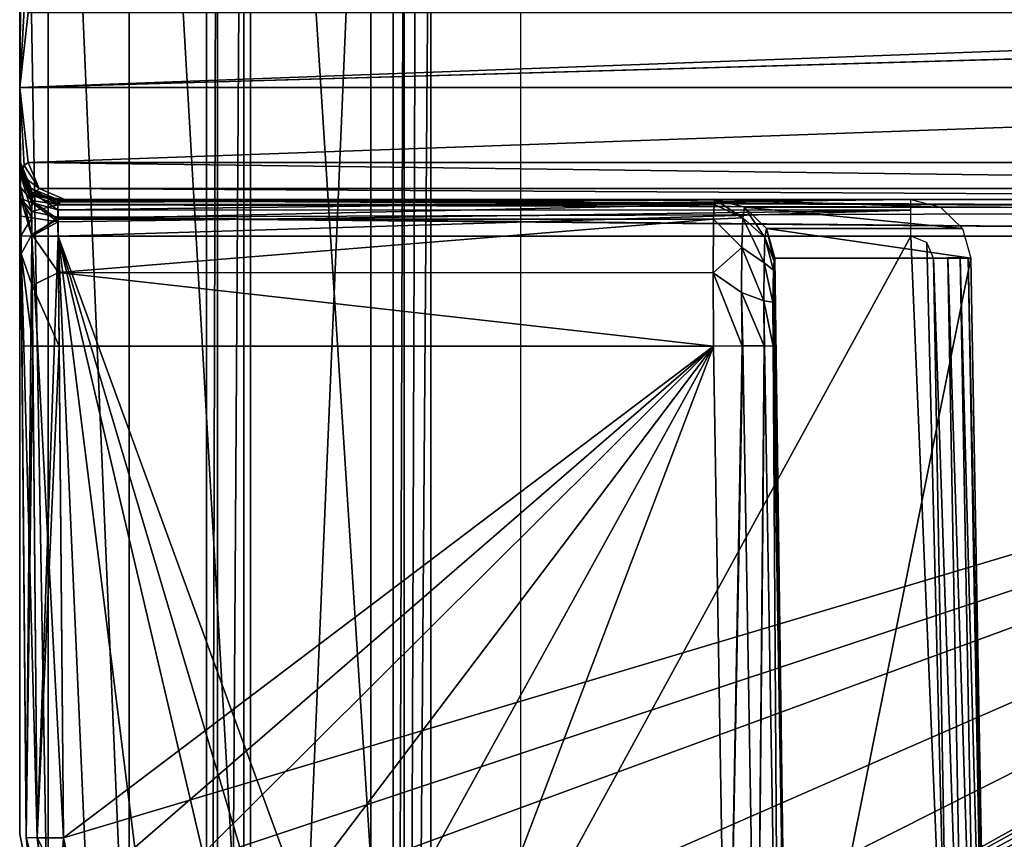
# Model space of a CAD drawing. Header units: millimetres. Extents: x -30 to 30, y -27.5 to 31.
# Tile 3 of 27: x -30 to -16.8, y 5.9 to 16.9. Entities that reach past the tile are written whole.
import ezdxf

# ---------------------------------------------------------------- set-up
doc = ezdxf.new("R2010")
doc.units = ezdxf.units.MM
doc.header["$LTSCALE"] = 65.185185
for name, color, linetype in [('103', 7, 'CONTINUOUS'), ('104', 7, 'CONTINUOUS'), ('105', 7, 'CONTINUOUS'), ('123', 7, 'CONTINUOUS'), ('124', 7, 'CONTINUOUS'), ('125', 7, 'CONTINUOUS'), ('129', 7, 'CONTINUOUS'), ('138', 7, 'CONTINUOUS'), ('146', 7, 'CONTINUOUS'), ('147', 7, 'CONTINUOUS'), ('148', 7, 'CONTINUOUS'), ('149', 7, 'CONTINUOUS'), ('150', 7, 'CONTINUOUS'), ('187', 7, 'CONTINUOUS'), ('193', 7, 'CONTINUOUS'), ('194', 7, 'CONTINUOUS'), ('207', 7, 'CONTINUOUS'), ('208', 7, 'CONTINUOUS'), ('209', 7, 'CONTINUOUS'), ('215', 7, 'CONTINUOUS'), ('216', 7, 'CONTINUOUS'), ('220', 7, 'CONTINUOUS'), ('239', 7, 'CONTINUOUS'), ('248', 7, 'CONTINUOUS'), ('254', 7, 'CONTINUOUS'), ('257', 7, 'CONTINUOUS'), ('261', 7, 'CONTINUOUS'), ('263', 7, 'CONTINUOUS'), ('30', 7, 'CONTINUOUS'), ('31', 7, 'CONTINUOUS'), ('35', 7, 'CONTINUOUS'), ('43', 7, 'CONTINUOUS'), ('44', 7, 'CONTINUOUS'), ('45', 7, 'CONTINUOUS'), ('46', 7, 'CONTINUOUS'), ('50', 7, 'CONTINUOUS'), ('60', 7, 'CONTINUOUS'), ('66', 7, 'CONTINUOUS'), ('78', 7, 'CONTINUOUS'), ('82', 7, 'CONTINUOUS'), ('84', 7, 'CONTINUOUS'), ('88', 7, 'CONTINUOUS')]:
    doc.layers.add(name, color=color, linetype=linetype)

msp = doc.modelspace()

# ---------------------------------------------------------------- linework, layer by layer
at = {"layer": '103', "color": 8, "linetype": 'Continuous', "true_color": 0x6e7371}
for points in [[(-20.299, 14.395, -104.525), (-20.695, 14.5, -104.539), (-17.676, 14.395, -179.627), (-20.299, 14.395, -104.525)], [(-20.695, 14.5, -104.539), (-18.072, 14.5, -179.635), (-17.676, 14.395, -179.627), (-20.695, 14.5, -104.539)], [(-20.007, 14.108, -104.515), (-20.299, 14.395, -104.525), (-17.384, 14.109, -179.622), (-20.007, 14.108, -104.515)], [(-17.384, 14.109, -179.622), (-20.299, 14.395, -104.525), (-17.676, 14.395, -179.627), (-17.384, 14.109, -179.622)], [(-17.272, 13.714, -179.623), (-20.007, 14.108, -104.515), (-17.384, 14.109, -179.622), (-17.272, 13.714, -179.623)], [(-17.272, 13.714, -179.623), (-19.895, 13.714, -104.511), (-20.007, 14.108, -104.515), (-17.272, 13.714, -179.623)]]:
    msp.add_3dface(points, dxfattribs=at)
at = {"layer": '104', "color": 8, "linetype": 'Continuous', "true_color": 0x6e7371}
for points in [[(-20.705, 14.431, -104.017), (-20.695, 14.5, -104.539), (-20.321, 14.255, -103.811), (-20.705, 14.431, -104.017)], [(-20.695, 14.5, -104.539), (-20.299, 14.395, -104.525), (-20.321, 14.255, -103.811), (-20.695, 14.5, -104.539)], [(-20.713, 14.234, -103.542), (-20.705, 14.431, -104.017), (-20.321, 14.255, -103.811), (-20.713, 14.234, -103.542)], [(-20.321, 14.255, -103.811), (-20.299, 14.395, -104.525), (-20.026, 13.989, -103.911), (-20.321, 14.255, -103.811)], [(-20.299, 14.395, -104.525), (-20.007, 14.108, -104.515), (-20.026, 13.989, -103.911), (-20.299, 14.395, -104.525)], [(-20.72, 13.518, -102.817), (-20.713, 14.234, -103.542), (-20.336, 13.854, -103.202), (-20.72, 13.518, -102.817)], [(-20.336, 13.854, -103.202), (-20.713, 14.234, -103.542), (-20.321, 14.255, -103.811), (-20.336, 13.854, -103.202)], [(-20.336, 13.854, -103.202), (-20.321, 14.255, -103.811), (-20.038, 13.65, -103.397), (-20.336, 13.854, -103.202)], [(-20.038, 13.65, -103.397), (-20.321, 14.255, -103.811), (-20.026, 13.989, -103.911), (-20.038, 13.65, -103.397)], [(-20.007, 14.108, -104.515), (-19.905, 13.672, -104.198), (-20.026, 13.989, -103.911), (-20.007, 14.108, -104.515)], [(-19.895, 13.714, -104.511), (-19.905, 13.672, -104.198), (-20.007, 14.108, -104.515), (-19.895, 13.714, -104.511)], [(-19.913, 13.554, -103.913), (-20.038, 13.65, -103.397), (-20.026, 13.989, -103.911), (-19.913, 13.554, -103.913)], [(-19.905, 13.672, -104.198), (-19.913, 13.554, -103.913), (-20.026, 13.989, -103.911), (-19.905, 13.672, -104.198)], [(-20.339, 13.252, -102.791), (-20.72, 13.518, -102.817), (-20.336, 13.854, -103.202), (-20.339, 13.252, -102.791)], [(-20.339, 13.252, -102.791), (-20.336, 13.854, -103.202), (-20.041, 13.142, -103.049), (-20.339, 13.252, -102.791)], [(-20.041, 13.142, -103.049), (-20.336, 13.854, -103.202), (-20.038, 13.65, -103.397), (-20.041, 13.142, -103.049)], [(-19.921, 13.125, -103.478), (-20.041, 13.142, -103.049), (-20.038, 13.65, -103.397), (-19.921, 13.125, -103.478)], [(-19.913, 13.554, -103.913), (-19.921, 13.125, -103.478), (-20.038, 13.65, -103.397), (-19.913, 13.554, -103.913)], [(-20.716, 12.535, -102.54), (-20.72, 13.518, -102.817), (-20.332, 12.54, -102.638), (-20.716, 12.535, -102.54)], [(-20.332, 12.54, -102.638), (-20.72, 13.518, -102.817), (-20.339, 13.252, -102.791), (-20.332, 12.54, -102.638)], [(-20.035, 12.54, -102.92), (-20.339, 13.252, -102.791), (-20.041, 13.142, -103.049), (-20.035, 12.54, -102.92)], [(-20.324, 12.54, -102.642), (-20.339, 13.252, -102.791), (-20.035, 12.54, -102.92), (-20.324, 12.54, -102.642)], [(-20.332, 12.54, -102.638), (-20.339, 13.252, -102.791), (-20.324, 12.54, -102.642), (-20.332, 12.54, -102.638)], [(-19.921, 13.125, -103.478), (-19.916, 12.535, -103.311), (-20.041, 13.142, -103.049), (-19.921, 13.125, -103.478)], [(-20.035, 12.54, -102.92), (-20.041, 13.142, -103.049), (-20.033, 12.54, -102.924), (-20.035, 12.54, -102.92)], [(-20.041, 13.142, -103.049), (-19.916, 12.535, -103.311), (-20.033, 12.54, -102.924), (-20.041, 13.142, -103.049)]]:
    msp.add_3dface(points, dxfattribs=at)
at = {"layer": '105', "color": 8, "linetype": 'Continuous', "true_color": 0x6e7371}
for points in [[(-20.53, 1.491, -102.347), (-20.716, 12.535, -102.54), (-20.332, 12.54, -102.638), (-20.53, 1.491, -102.347)], [(-20.53, 1.491, -102.347), (-20.332, 12.54, -102.638), (-20.324, 12.54, -102.642), (-20.53, 1.491, -102.347)], [(-20.53, 1.491, -102.347), (-20.324, 12.54, -102.642), (-20.137, 1.488, -102.449), (-20.53, 1.491, -102.347)], [(-20.324, 12.54, -102.642), (-20.035, 12.54, -102.92), (-20.137, 1.488, -102.449), (-20.324, 12.54, -102.642)], [(-20.035, 12.54, -102.92), (-20.033, 12.54, -102.924), (-20.137, 1.488, -102.449), (-20.035, 12.54, -102.92)], [(-20.137, 1.488, -102.449), (-20.033, 12.54, -102.924), (-19.846, 1.488, -102.731), (-20.137, 1.488, -102.449)], [(-20.033, 12.54, -102.924), (-19.916, 12.535, -103.311), (-19.846, 1.488, -102.731), (-20.033, 12.54, -102.924)], [(-19.916, 12.535, -103.311), (-19.73, 1.491, -103.119), (-19.846, 1.488, -102.731), (-19.916, 12.535, -103.311)]]:
    msp.add_3dface(points, dxfattribs=at)
at = {"layer": '123', "color": 8, "linetype": 'Continuous', "true_color": 0x6e7371}
for points in [[(-29.991, 14.996, -104.539), (-29.845, 14.646, -104.539), (-29.843, 14.486, -103.725), (-29.991, 14.996, -104.539)], [(-29.99, 14.91, -103.891), (-29.991, 14.996, -104.539), (-29.843, 14.486, -103.725), (-29.99, 14.91, -103.891)], [(-29.988, 14.665, -103.296), (-29.99, 14.91, -103.891), (-29.843, 14.486, -103.725), (-29.988, 14.665, -103.296)], [(-29.988, 14.665, -103.296), (-29.843, 14.486, -103.725), (-29.839, 14.029, -103.033), (-29.988, 14.665, -103.296)], [(-29.981, 13.769, -102.388), (-29.988, 14.665, -103.296), (-29.839, 14.029, -103.033), (-29.981, 13.769, -102.388)], [(-29.845, 14.646, -104.539), (-29.491, 14.432, -104.021), (-29.843, 14.486, -103.725), (-29.845, 14.646, -104.539)], [(-29.491, 14.5, -104.539), (-29.491, 14.432, -104.021), (-29.845, 14.646, -104.539), (-29.491, 14.5, -104.539)], [(-29.491, 14.432, -104.021), (-29.488, 14.235, -103.545), (-29.843, 14.486, -103.725), (-29.491, 14.432, -104.021)], [(-29.843, 14.486, -103.725), (-29.488, 14.235, -103.545), (-29.839, 14.029, -103.033), (-29.843, 14.486, -103.725)], [(-29.488, 14.235, -103.545), (-29.481, 13.519, -102.818), (-29.839, 14.029, -103.033), (-29.488, 14.235, -103.545)], [(-29.981, 13.769, -102.388), (-29.839, 14.029, -103.033), (-29.832, 13.345, -102.566), (-29.981, 13.769, -102.388)], [(-29.839, 14.029, -103.033), (-29.481, 13.519, -102.818), (-29.832, 13.345, -102.566), (-29.839, 14.029, -103.033)], [(-29.97, 12.539, -102.04), (-29.981, 13.769, -102.388), (-29.823, 12.534, -102.393), (-29.97, 12.539, -102.04)], [(-29.981, 13.769, -102.388), (-29.832, 13.345, -102.566), (-29.823, 12.534, -102.393), (-29.981, 13.769, -102.388)], [(-29.481, 13.519, -102.818), (-29.47, 12.535, -102.54), (-29.832, 13.345, -102.566), (-29.481, 13.519, -102.818)], [(-29.832, 13.345, -102.566), (-29.47, 12.535, -102.54), (-29.823, 12.534, -102.393), (-29.832, 13.345, -102.566)]]:
    msp.add_3dface(points, dxfattribs=at)
at = {"layer": '124', "color": 8, "linetype": 'Continuous', "true_color": 0x6e7371}
for points in [[(-29.912, 5.956, -101.925), (-29.97, 12.539, -102.04), (-29.823, 12.534, -102.393), (-29.912, 5.956, -101.925)], [(-29.912, 5.956, -101.925), (-29.823, 12.534, -102.393), (-29.766, 5.951, -102.278), (-29.912, 5.956, -101.925)], [(-29.823, 12.534, -102.393), (-29.47, 12.535, -102.54), (-29.766, 5.951, -102.278), (-29.823, 12.534, -102.393)], [(-29.47, 12.535, -102.54), (-29.412, 5.952, -102.425), (-29.766, 5.951, -102.278), (-29.47, 12.535, -102.54)]]:
    msp.add_3dface(points, dxfattribs=at)
at = {"layer": '125', "color": 8, "linetype": 'Continuous', "true_color": 0x6e7371}
for points in [[(-29.808, 4.982, -101.909), (-29.912, 5.956, -101.925), (-29.518, 4.462, -102.252), (-29.808, 4.982, -101.909)], [(-29.912, 5.956, -101.925), (-29.766, 5.951, -102.278), (-29.518, 4.462, -102.252), (-29.912, 5.956, -101.925)], [(-29.412, 5.952, -102.425), (-29.318, 5.075, -102.409), (-29.766, 5.951, -102.278), (-29.412, 5.952, -102.425)], [(-29.766, 5.951, -102.278), (-29.318, 5.075, -102.409), (-29.518, 4.462, -102.252), (-29.766, 5.951, -102.278)]]:
    msp.add_3dface(points, dxfattribs=at)
at = {"layer": '129', "color": 8, "linetype": 'Continuous', "true_color": 0x6e7371}
for points in [[(-29.845, 14.646, -104.539), (-29.991, 14.996, -104.539), (-29.845, 14.646, -179.635), (-29.845, 14.646, -104.539)], [(-29.991, 14.996, -104.539), (-29.991, 14.996, -179.635), (-29.845, 14.646, -179.635), (-29.991, 14.996, -104.539)], [(-29.491, 14.5, -179.635), (-29.491, 14.5, -104.539), (-29.845, 14.646, -104.539), (-29.491, 14.5, -179.635)], [(-29.491, 14.5, -179.635), (-29.845, 14.646, -104.539), (-29.845, 14.646, -179.635), (-29.491, 14.5, -179.635)]]:
    msp.add_3dface(points, dxfattribs=at)
at = {"layer": '138', "color": 8, "linetype": 'Continuous', "true_color": 0x6e7371}
for points in [[(-29.395, 14.5, -183.565), (-2.457, 14.36, -183.218), (-29.445, 14.482, -183.431), (-29.395, 14.5, -183.565)], [(-29.395, 14.5, -183.565), (-2.457, 14.5, -183.565), (-2.457, 14.36, -183.218), (-29.395, 14.5, -183.565)], [(-29.445, 14.482, -183.431), (-2.457, 14.36, -183.218), (-29.49, 14.429, -183.309), (-29.445, 14.482, -183.431)], [(-2.457, 14.36, -183.218), (-2.457, 14.357, -183.215), (-29.49, 14.429, -183.309), (-2.457, 14.36, -183.218)], [(-29.49, 14.429, -183.309), (-2.457, 14.357, -183.215), (-29.487, 14.262, -183.139), (-29.49, 14.429, -183.309)], [(-2.457, 14.357, -183.215), (-2.457, 14.009, -183.065), (-29.487, 14.262, -183.139), (-2.457, 14.357, -183.215)], [(-29.487, 14.262, -183.139), (-2.457, 14.009, -183.065), (-29.487, 14.251, -183.133), (-29.487, 14.262, -183.139)], [(-2.457, 14.009, -183.065), (-29.483, 14.009, -183.065), (-29.487, 14.251, -183.133), (-2.457, 14.009, -183.065)]]:
    msp.add_3dface(points, dxfattribs=at)
at = {"layer": '146', "color": 8, "linetype": 'Continuous', "true_color": 0x6e7371}
for points in [[(-29.886, 14.996, -183.658), (-2.802, 14.645, -326.665), (-29.741, 14.645, -183.63), (-29.886, 14.996, -183.658)], [(-29.886, 14.996, -183.658), (-2.948, 14.996, -326.692), (-2.802, 14.645, -326.665), (-29.886, 14.996, -183.658)], [(-2.802, 14.645, -326.665), (-2.457, 14.5, -326.6), (-29.741, 14.645, -183.63), (-2.802, 14.645, -326.665)], [(-2.457, 14.5, -326.6), (-29.395, 14.5, -183.565), (-29.741, 14.645, -183.63), (-2.457, 14.5, -326.6)]]:
    msp.add_3dface(points, dxfattribs=at)
at = {"layer": '147', "color": 8, "linetype": 'Continuous', "true_color": 0x6e7371}
for points in [[(-29.988, 14.833, -183.111), (-29.94, 14.954, -183.371), (-29.741, 14.645, -183.63), (-29.988, 14.833, -183.111)], [(-29.94, 14.954, -183.371), (-29.886, 14.996, -183.658), (-29.741, 14.645, -183.63), (-29.94, 14.954, -183.371)], [(-29.988, 14.833, -183.111), (-29.741, 14.645, -183.63), (-29.826, 14.553, -183.264), (-29.988, 14.833, -183.111)], [(-29.741, 14.645, -183.63), (-29.395, 14.5, -183.565), (-29.826, 14.553, -183.264), (-29.741, 14.645, -183.63)], [(-29.395, 14.5, -183.565), (-29.445, 14.482, -183.431), (-29.826, 14.553, -183.264), (-29.395, 14.5, -183.565)], [(-29.445, 14.482, -183.431), (-29.49, 14.429, -183.309), (-29.826, 14.553, -183.264), (-29.445, 14.482, -183.431)]]:
    msp.add_3dface(points, dxfattribs=at)
at = {"layer": '148', "color": 8, "linetype": 'Continuous', "true_color": 0x6e7371}
for points in [[(-29.987, 14.52, -182.714), (-29.99, 14.881, -183.1), (-29.989, 14.856, -183.102), (-29.987, 14.52, -182.714)], [(-29.988, 14.833, -183.111), (-29.987, 14.52, -182.714), (-29.989, 14.856, -183.102), (-29.988, 14.833, -183.111)], [(-29.987, 14.52, -182.714), (-29.988, 14.833, -183.111), (-29.84, 14.336, -183.014), (-29.987, 14.52, -182.714)], [(-29.988, 14.833, -183.111), (-29.826, 14.553, -183.264), (-29.84, 14.336, -183.014), (-29.988, 14.833, -183.111)], [(-29.987, 14.52, -182.714), (-29.84, 14.336, -183.014), (-29.836, 14.008, -182.919), (-29.987, 14.52, -182.714)], [(-29.983, 14.013, -182.565), (-29.987, 14.52, -182.714), (-29.836, 14.008, -182.919), (-29.983, 14.013, -182.565)], [(-29.826, 14.553, -183.264), (-29.49, 14.429, -183.309), (-29.84, 14.336, -183.014), (-29.826, 14.553, -183.264)], [(-29.49, 14.429, -183.309), (-29.487, 14.262, -183.139), (-29.84, 14.336, -183.014), (-29.49, 14.429, -183.309)], [(-29.84, 14.336, -183.014), (-29.487, 14.262, -183.139), (-29.836, 14.008, -182.919), (-29.84, 14.336, -183.014)], [(-29.487, 14.262, -183.139), (-29.487, 14.251, -183.133), (-29.836, 14.008, -182.919), (-29.487, 14.262, -183.139)], [(-29.487, 14.251, -183.133), (-29.483, 14.009, -183.065), (-29.836, 14.008, -182.919), (-29.487, 14.251, -183.133)]]:
    msp.add_3dface(points, dxfattribs=at)
at = {"layer": '149', "color": 8, "linetype": 'Continuous', "true_color": 0x6e7371}
for points in [[(-29.912, 5.956, -182.425), (-29.983, 14.013, -182.565), (-29.836, 14.008, -182.919), (-29.912, 5.956, -182.425)], [(-29.912, 5.956, -182.425), (-29.836, 14.008, -182.919), (-29.766, 5.951, -182.778), (-29.912, 5.956, -182.425)], [(-29.836, 14.008, -182.919), (-29.483, 14.009, -183.065), (-29.766, 5.951, -182.778), (-29.836, 14.008, -182.919)], [(-29.483, 14.009, -183.065), (-29.412, 5.952, -182.925), (-29.766, 5.951, -182.778), (-29.483, 14.009, -183.065)]]:
    msp.add_3dface(points, dxfattribs=at)
at = {"layer": '150', "color": 8, "linetype": 'Continuous', "true_color": 0x6e7371}
for points in [[(-29.808, 4.982, -182.409), (-29.912, 5.956, -182.425), (-29.518, 4.462, -182.752), (-29.808, 4.982, -182.409)], [(-29.912, 5.956, -182.425), (-29.766, 5.951, -182.778), (-29.518, 4.462, -182.752), (-29.912, 5.956, -182.425)], [(-29.412, 5.952, -182.925), (-29.318, 5.075, -182.909), (-29.766, 5.951, -182.778), (-29.412, 5.952, -182.925)], [(-29.766, 5.951, -182.778), (-29.318, 5.075, -182.909), (-29.518, 4.462, -182.752), (-29.766, 5.951, -182.778)]]:
    msp.add_3dface(points, dxfattribs=at)
at = {"layer": '187', "color": 8, "linetype": 'Continuous', "true_color": 0x6e7371}
for points in [[(-25.79, 1.578, -180.352), (-29.483, 14.009, -180.135), (-26.629, 1.831, -180.347), (-25.79, 1.578, -180.352)], [(-26.629, 1.831, -180.347), (-29.483, 14.009, -180.135), (-28.082, 2.797, -180.33), (-26.629, 1.831, -180.347)], [(-18.072, 14.009, -180.135), (-29.483, 14.009, -180.135), (-24.913, 1.491, -180.353), (-18.072, 14.009, -180.135)], [(-28.082, 2.797, -180.33), (-29.483, 14.009, -180.135), (-29.059, 4.242, -180.305), (-28.082, 2.797, -180.33)], [(-29.059, 4.242, -180.305), (-29.483, 14.009, -180.135), (-29.412, 5.952, -180.275), (-29.059, 4.242, -180.305)], [(-24.913, 1.491, -180.353), (-29.483, 14.009, -180.135), (-25.79, 1.578, -180.352), (-24.913, 1.491, -180.353)], [(-17.551, 1.491, -180.353), (-18.072, 14.009, -180.135), (-24.913, 1.491, -180.353), (-17.551, 1.491, -180.353)], [(-17.862, 13.923, -180.136), (-18.072, 14.009, -180.135), (-17.551, 1.491, -180.353), (-17.862, 13.923, -180.136)], [(-17.772, 13.714, -180.14), (-17.862, 13.923, -180.136), (-17.551, 1.491, -180.353), (-17.772, 13.714, -180.14)]]:
    msp.add_3dface(points, dxfattribs=at)
at = {"layer": '193', "color": 8, "linetype": 'Continuous', "true_color": 0x6e7371}
for points in [[(-17.577, 13.717, -180.1), (-17.772, 13.714, -180.14), (-17.356, 1.488, -180.314), (-17.577, 13.717, -180.1)], [(-17.772, 13.714, -180.14), (-17.551, 1.491, -180.353), (-17.356, 1.488, -180.314), (-17.772, 13.714, -180.14)], [(-17.412, 13.718, -179.987), (-17.577, 13.717, -180.1), (-17.192, 1.487, -180.201), (-17.412, 13.718, -179.987)], [(-17.192, 1.487, -180.201), (-17.577, 13.717, -180.1), (-17.356, 1.488, -180.314), (-17.192, 1.487, -180.201)], [(-17.305, 13.717, -179.819), (-17.412, 13.718, -179.987), (-17.084, 1.488, -180.033), (-17.305, 13.717, -179.819)], [(-17.084, 1.488, -180.033), (-17.412, 13.718, -179.987), (-17.192, 1.487, -180.201), (-17.084, 1.488, -180.033)], [(-17.051, 1.491, -179.836), (-17.305, 13.717, -179.819), (-17.084, 1.488, -180.033), (-17.051, 1.491, -179.836)], [(-17.051, 1.491, -179.836), (-17.272, 13.714, -179.623), (-17.305, 13.717, -179.819), (-17.051, 1.491, -179.836)]]:
    msp.add_3dface(points, dxfattribs=at)
at = {"layer": '194', "color": 8, "linetype": 'Continuous', "true_color": 0x6e7371}
for points in [[(-18.072, 14.5, -179.635), (-29.491, 14.5, -179.635), (-29.491, 14.463, -179.824), (-18.072, 14.5, -179.635)], [(-29.489, 14.358, -179.984), (-18.072, 14.5, -179.635), (-29.491, 14.463, -179.824), (-29.489, 14.358, -179.984)], [(-18.072, 14.357, -179.985), (-18.072, 14.5, -179.635), (-29.489, 14.358, -179.984), (-18.072, 14.357, -179.985)], [(-29.486, 14.2, -180.093), (-18.072, 14.357, -179.985), (-29.489, 14.358, -179.984), (-29.486, 14.2, -180.093)], [(-29.483, 14.009, -180.135), (-18.072, 14.357, -179.985), (-29.486, 14.2, -180.093), (-29.483, 14.009, -180.135)], [(-29.483, 14.009, -180.135), (-18.072, 14.009, -180.135), (-18.072, 14.357, -179.985), (-29.483, 14.009, -180.135)]]:
    msp.add_3dface(points, dxfattribs=at)
at = {"layer": '207', "color": 8, "linetype": 'Continuous', "true_color": 0x6e7371}
for points in [[(-29.912, 5.956, -180.775), (-29.52, 4.057, -180.805), (-29.766, 5.951, -180.422), (-29.912, 5.956, -180.775)], [(-29.518, 4.462, -180.448), (-29.412, 5.952, -180.275), (-29.766, 5.951, -180.422), (-29.518, 4.462, -180.448)], [(-29.52, 4.057, -180.805), (-29.518, 4.462, -180.448), (-29.766, 5.951, -180.422), (-29.52, 4.057, -180.805)], [(-29.059, 4.242, -180.305), (-29.412, 5.952, -180.275), (-29.518, 4.462, -180.448), (-29.059, 4.242, -180.305)]]:
    msp.add_3dface(points, dxfattribs=at)
at = {"layer": '208', "color": 8, "linetype": 'Continuous', "true_color": 0x6e7371}
for points in [[(-29.983, 14.013, -180.635), (-29.766, 5.951, -180.422), (-29.836, 14.008, -180.281), (-29.983, 14.013, -180.635)], [(-29.983, 14.013, -180.635), (-29.912, 5.956, -180.775), (-29.766, 5.951, -180.422), (-29.983, 14.013, -180.635)], [(-29.412, 5.952, -180.275), (-29.483, 14.009, -180.135), (-29.836, 14.008, -180.281), (-29.412, 5.952, -180.275)], [(-29.766, 5.951, -180.422), (-29.412, 5.952, -180.275), (-29.836, 14.008, -180.281), (-29.766, 5.951, -180.422)]]:
    msp.add_3dface(points, dxfattribs=at)
at = {"layer": '209', "color": 8, "linetype": 'Continuous', "true_color": 0x6e7371}
for points in [[(-29.991, 14.996, -179.635), (-29.99, 14.865, -180.128), (-29.845, 14.646, -179.635), (-29.991, 14.996, -179.635)], [(-29.99, 14.865, -180.128), (-29.842, 14.46, -180.089), (-29.844, 14.598, -179.881), (-29.99, 14.865, -180.128)], [(-29.845, 14.646, -179.635), (-29.99, 14.865, -180.128), (-29.844, 14.598, -179.881), (-29.845, 14.646, -179.635)], [(-29.99, 14.865, -180.128), (-29.987, 14.51, -180.493), (-29.842, 14.46, -180.089), (-29.99, 14.865, -180.128)], [(-29.491, 14.5, -179.635), (-29.845, 14.646, -179.635), (-29.844, 14.598, -179.881), (-29.491, 14.5, -179.635)], [(-29.987, 14.51, -180.493), (-29.985, 14.274, -180.595), (-29.839, 14.253, -180.23), (-29.987, 14.51, -180.493)], [(-29.987, 14.51, -180.493), (-29.839, 14.253, -180.23), (-29.842, 14.46, -180.089), (-29.987, 14.51, -180.493)], [(-29.489, 14.358, -179.984), (-29.491, 14.463, -179.824), (-29.844, 14.598, -179.881), (-29.489, 14.358, -179.984)], [(-29.491, 14.463, -179.824), (-29.491, 14.5, -179.635), (-29.844, 14.598, -179.881), (-29.491, 14.463, -179.824)], [(-29.842, 14.46, -180.089), (-29.489, 14.358, -179.984), (-29.844, 14.598, -179.881), (-29.842, 14.46, -180.089)], [(-29.486, 14.2, -180.093), (-29.489, 14.358, -179.984), (-29.842, 14.46, -180.089), (-29.486, 14.2, -180.093)], [(-29.839, 14.253, -180.23), (-29.486, 14.2, -180.093), (-29.842, 14.46, -180.089), (-29.839, 14.253, -180.23)], [(-29.985, 14.274, -180.595), (-29.983, 14.013, -180.635), (-29.839, 14.253, -180.23), (-29.985, 14.274, -180.595)], [(-29.983, 14.013, -180.635), (-29.836, 14.008, -180.281), (-29.839, 14.253, -180.23), (-29.983, 14.013, -180.635)], [(-29.836, 14.008, -180.281), (-29.486, 14.2, -180.093), (-29.839, 14.253, -180.23), (-29.836, 14.008, -180.281)], [(-29.483, 14.009, -180.135), (-29.486, 14.2, -180.093), (-29.836, 14.008, -180.281), (-29.483, 14.009, -180.135)]]:
    msp.add_3dface(points, dxfattribs=at)
at = {"layer": '215', "linetype": 'Continuous'}
for points in [[(24.5, 22.793, -33.1), (-24.5, -24.5, -33.1), (4.6, 7, -33.1), (24.5, 22.793, -33.1)], [(-4.6, 7, -33.1), (-24.5, -24.5, -33.1), (-4.6, 22.793, -33.1), (-4.6, 7, -33.1)], [(24.5, -24.5, -33.1), (-24.5, -24.5, -33.1), (24.5, 22.793, -33.1), (24.5, -24.5, -33.1)], [(-24.5, -24.5, -33.1), (-24.5, 22.793, -33.1), (-4.6, 22.793, -33.1), (-24.5, -24.5, -33.1)], [(4.6, 7, -33.1), (-24.5, -24.5, -33.1), (-4.6, 7, -33.1), (4.6, 7, -33.1)]]:
    msp.add_3dface(points, dxfattribs=at)
at = {"layer": '216', "linetype": 'Continuous'}
for points in [[(25, -24.5, 72.9), (25, 24.5, 72.9), (-25, -24.5, 72.9), (25, -24.5, 72.9)], [(-25, -24.5, 72.9), (25, 24.5, 72.9), (-25, 24.5, 72.9), (-25, -24.5, 72.9)]]:
    msp.add_3dface(points, dxfattribs=at)
at = {"layer": '220', "linetype": 'Continuous'}
for points in [[(-25, -24.5, 72.9), (-25, 24.5, 72.9), (-25, 24.5, -30.893), (-25, -24.5, 72.9)], [(-25, 22.793, -32.6), (-25, -24.5, 72.9), (-25, 24.5, -30.893), (-25, 22.793, -32.6)], [(-25, -24.5, -32.6), (-25, -24.5, 72.9), (-25, 22.793, -32.6), (-25, -24.5, -32.6)]]:
    msp.add_3dface(points, dxfattribs=at)
at = {"layer": '239', "linetype": 'Continuous'}
for points in [[(-24.854, -24.5, -32.954), (-25, -24.5, -32.6), (-24.854, 22.793, -32.954), (-24.854, -24.5, -32.954)], [(-25, -24.5, -32.6), (-25, 22.793, -32.6), (-24.854, 22.793, -32.954), (-25, -24.5, -32.6)], [(-24.5, 22.793, -33.1), (-24.854, -24.5, -32.954), (-24.691, 22.793, -33.062), (-24.5, 22.793, -33.1)], [(-24.5, 22.793, -33.1), (-24.5, -24.5, -33.1), (-24.854, -24.5, -32.954), (-24.5, 22.793, -33.1)], [(-24.691, 22.793, -33.062), (-24.854, -24.5, -32.954), (-24.854, 22.793, -32.954), (-24.691, 22.793, -33.062)]]:
    msp.add_3dface(points, dxfattribs=at)
at = {"layer": '248', "color": 250, "linetype": 'Continuous', "true_color": 0x1c1c1c}
for points in [[(-23.3, 22.5, 72.991), (-23.3, -22.5, 72.991), (23.3, 22.5, 72.991), (-23.3, 22.5, 72.991)], [(23.3, 22.5, 72.991), (-23.3, -22.5, 72.991), (23.3, -22.5, 72.991), (23.3, 22.5, 72.991)]]:
    msp.add_3dface(points, dxfattribs=at)
at = {"layer": '254', "linetype": 'Continuous'}
for points in [[(-27.354, 27.354, 58.3), (-27, 27.5, 58.3), (-27.354, -27.354, 58.3), (-27.354, 27.354, 58.3)], [(-27, 27.5, 58.3), (-27, -27.5, 58.3), (-27.354, -27.354, 58.3), (-27, 27.5, 58.3)], [(27, -27.5, 58.3), (-27, -27.5, 58.3), (27, 27.5, 58.3), (27, -27.5, 58.3)], [(27, 27.5, 58.3), (-27, -27.5, 58.3), (-27, 27.5, 58.3), (27, 27.5, 58.3)], [(-27.5, -27, 58.3), (-27.354, 27.354, 58.3), (-27.354, -27.354, 58.3), (-27.5, -27, 58.3)], [(-27.5, 27, 58.3), (-27.354, 27.354, 58.3), (-27.5, -27, 58.3), (-27.5, 27, 58.3)]]:
    msp.add_3dface(points, dxfattribs=at)
at = {"layer": '257', "linetype": 'Continuous'}
for points in [[(-27.5, 27, 58.3), (-27.5, -27, 58.3), (-27.5, -27, 122.85), (-27.5, 27, 58.3)], [(-27.5, 27, 58.3), (-27.5, -27, 122.85), (-27.5, 27, 74.228), (-27.5, 27, 58.3)]]:
    msp.add_3dface(points, dxfattribs=at)
at = {"layer": '261', "linetype": 'Continuous'}
for points in [[(-25.3, -24.8, 58.3), (-25.3, 24.8, 76.209), (-25.3, -24.8, 120.869), (-25.3, -24.8, 58.3)], [(-25.3, 24.8, 58.3), (-25.3, 24.8, 76.209), (-25.3, -24.8, 58.3), (-25.3, 24.8, 58.3)]]:
    msp.add_3dface(points, dxfattribs=at)
at = {"layer": '263', "linetype": 'Continuous'}
for points in [[(-27.5, 27, 74.228), (-27.5, -27, 122.85), (-25.3, 24.8, 76.209), (-27.5, 27, 74.228)], [(-25.3, 24.8, 76.209), (-27.5, -27, 122.85), (-25.3, -24.8, 120.869), (-25.3, 24.8, 76.209)]]:
    msp.add_3dface(points, dxfattribs=at)
at = {"layer": '30', "color": 250, "linetype": 'Continuous', "true_color": 0x1c1c1c}
for points in [[(-25, 31, -88.1), (-26.913, 30.619, -88.1), (-25, 1, -88.1), (-25, 31, -88.1)], [(25, 31, -88.1), (-25, 31, -88.1), (25, 1, -88.1), (25, 31, -88.1)], [(25, 1, -88.1), (-25, 31, -88.1), (-25, 1, -88.1), (25, 1, -88.1)], [(-26.913, 30.619, -88.1), (-28.536, 29.536, -88.1), (-26.913, 1.381, -88.1), (-26.913, 30.619, -88.1)], [(-25, 1, -88.1), (-26.913, 30.619, -88.1), (-26.913, 1.381, -88.1), (-25, 1, -88.1)], [(-28.536, 29.536, -88.1), (-29.619, 27.913, -88.1), (-28.536, 2.464, -88.1), (-28.536, 29.536, -88.1)], [(-26.913, 1.381, -88.1), (-28.536, 29.536, -88.1), (-28.536, 2.464, -88.1), (-26.913, 1.381, -88.1)], [(-29.619, 27.913, -88.1), (-30, 26, -88.1), (-29.619, 4.087, -88.1), (-29.619, 27.913, -88.1)], [(-28.536, 2.464, -88.1), (-29.619, 27.913, -88.1), (-29.619, 4.087, -88.1), (-28.536, 2.464, -88.1)], [(-30, 26, -88.1), (-30, 6, -88.1), (-29.619, 4.087, -88.1), (-30, 26, -88.1)]]:
    msp.add_3dface(points, dxfattribs=at)
at = {"layer": '31', "color": 250, "linetype": 'Continuous', "true_color": 0x1c1c1c}
for points in [[(-30, 6, -92.1), (-30, 26, -88.1), (-30, 26, -92.1), (-30, 6, -92.1)], [(-30, 6, -88.1), (-30, 26, -88.1), (-30, 6, -92.1), (-30, 6, -88.1)]]:
    msp.add_3dface(points, dxfattribs=at)
at = {"layer": '35', "color": 250, "linetype": 'Continuous', "true_color": 0x1c1c1c}
for points in [[(-29.619, 4.087, -88.1), (-30, 6, -88.1), (-29.619, 4.087, -92.1), (-29.619, 4.087, -88.1)], [(-30, 6, -88.1), (-30, 6, -92.1), (-29.619, 4.087, -92.1), (-30, 6, -88.1)]]:
    msp.add_3dface(points, dxfattribs=at)
at = {"layer": '43', "color": 8, "linetype": 'Continuous', "true_color": 0x6e7371}
for points in [[(-29.912, 26.044, -101.925), (-29.97, 19.461, -102.04), (-30, 16, -92.1), (-29.912, 26.044, -101.925)], [(-29.912, 26.044, -92.1), (-29.912, 26.044, -101.925), (-30, 16, -92.1), (-29.912, 26.044, -92.1)], [(-29.97, 19.461, -102.04), (-29.975, 18.814, -102.136), (-30, 16, -92.1), (-29.97, 19.461, -102.04)], [(-29.975, 18.814, -102.136), (-29.981, 18.224, -102.392), (-30, 16, -92.1), (-29.975, 18.814, -102.136)], [(-29.981, 18.224, -102.392), (-29.988, 17.331, -103.304), (-30, 16, -92.1), (-29.981, 18.224, -102.392)], [(-29.988, 17.331, -103.304), (-29.991, 17.004, -104.539), (-30, 16, -92.1), (-29.988, 17.331, -103.304)], [(-30, 16, -183.1), (-29.991, 17.004, -179.635), (-29.99, 17.119, -183.1), (-30, 16, -183.1)], [(-29.991, 17.004, -104.539), (-29.991, 17.004, -179.635), (-30, 16, -92.1), (-29.991, 17.004, -104.539)], [(-30, 16, -92.1), (-29.991, 17.004, -179.635), (-30, 16, -183.1), (-30, 16, -92.1)]]:
    msp.add_3dface(points, dxfattribs=at)
at = {"layer": '44', "color": 8, "linetype": 'Continuous', "true_color": 0x6e7371}
for points in [[(-30, 16, -92.1), (-30, 16, -183.1), (-29.991, 14.996, -104.539), (-30, 16, -92.1)], [(-29.912, 5.956, -92.1), (-30, 16, -92.1), (-29.988, 14.665, -103.296), (-29.912, 5.956, -92.1)], [(-29.988, 14.665, -103.296), (-30, 16, -92.1), (-29.99, 14.91, -103.891), (-29.988, 14.665, -103.296)], [(-29.99, 14.91, -103.891), (-30, 16, -92.1), (-29.991, 14.996, -104.539), (-29.99, 14.91, -103.891)], [(-29.983, 14.013, -182.565), (-30, 16, -183.1), (-29.987, 14.52, -182.714), (-29.983, 14.013, -182.565)], [(-29.987, 14.52, -182.714), (-30, 16, -183.1), (-29.99, 14.881, -183.1), (-29.987, 14.52, -182.714)], [(-29.99, 14.865, -180.128), (-30, 16, -183.1), (-29.987, 14.51, -180.493), (-29.99, 14.865, -180.128)], [(-29.985, 14.274, -180.595), (-30, 16, -183.1), (-29.983, 14.013, -180.635), (-29.985, 14.274, -180.595)], [(-29.991, 14.996, -179.635), (-30, 16, -183.1), (-29.99, 14.865, -180.128), (-29.991, 14.996, -179.635)], [(-29.987, 14.51, -180.493), (-30, 16, -183.1), (-29.985, 14.274, -180.595), (-29.987, 14.51, -180.493)], [(-30, 16, -183.1), (-29.983, 14.013, -182.565), (-29.983, 14.013, -180.635), (-30, 16, -183.1)], [(-29.991, 14.996, -104.539), (-30, 16, -183.1), (-29.991, 14.996, -179.635), (-29.991, 14.996, -104.539)], [(-29.981, 13.769, -102.388), (-29.912, 5.956, -92.1), (-29.988, 14.665, -103.296), (-29.981, 13.769, -102.388)], [(-29.912, 5.956, -180.775), (-29.983, 14.013, -182.565), (-29.912, 5.956, -182.425), (-29.912, 5.956, -180.775)], [(-29.983, 14.013, -180.635), (-29.983, 14.013, -182.565), (-29.912, 5.956, -180.775), (-29.983, 14.013, -180.635)], [(-29.97, 12.539, -102.04), (-29.912, 5.956, -92.1), (-29.981, 13.769, -102.388), (-29.97, 12.539, -102.04)], [(-29.912, 5.956, -101.925), (-29.912, 5.956, -92.1), (-29.97, 12.539, -102.04), (-29.912, 5.956, -101.925)]]:
    msp.add_3dface(points, dxfattribs=at)
at = {"layer": '45', "color": 8, "linetype": 'Continuous', "true_color": 0x6e7371}
for points in [[(-29.988, 17.167, -183.111), (-30, 16, -183.1), (-29.989, 17.144, -183.102), (-29.988, 17.167, -183.111)], [(-29.94, 17.046, -183.372), (-30, 16, -183.1), (-29.988, 17.167, -183.111), (-29.94, 17.046, -183.372)], [(-30, 16, -183.1), (-29.99, 17.119, -183.1), (-29.989, 17.144, -183.102), (-30, 16, -183.1)], [(-29.886, 17.004, -183.658), (-30, 16, -183.1), (-29.94, 17.046, -183.372), (-29.886, 17.004, -183.658)], [(-1.935, 16.808, -332.08), (-30, 16, -183.1), (-2.948, 17.004, -326.692), (-1.935, 16.808, -332.08)], [(-2.948, 17.004, -326.692), (-30, 16, -183.1), (-29.886, 17.004, -183.658), (-2.948, 17.004, -326.692)], [(-1.932, 16.806, -332.098), (-30, 16, -183.1), (-1.935, 16.808, -332.08), (-1.932, 16.806, -332.098)], [(-1.928, 16.803, -332.115), (-30, 16, -183.1), (-1.932, 16.806, -332.098), (-1.928, 16.803, -332.115)], [(-1.934, 16, -332.122), (-30, 16, -183.1), (-1.928, 16.803, -332.115), (-1.934, 16, -332.122)]]:
    msp.add_3dface(points, dxfattribs=at)
at = {"layer": '46', "color": 8, "linetype": 'Continuous', "true_color": 0x6e7371}
for points in [[(-30, 16, -183.1), (-1.934, 16, -332.122), (-29.886, 14.996, -183.658), (-30, 16, -183.1)], [(-29.94, 14.954, -183.371), (-30, 16, -183.1), (-29.886, 14.996, -183.658), (-29.94, 14.954, -183.371)], [(-29.99, 14.881, -183.1), (-30, 16, -183.1), (-29.94, 14.954, -183.371), (-29.99, 14.881, -183.1)], [(-29.886, 14.996, -183.658), (-1.934, 16, -332.122), (-2.948, 14.996, -326.692), (-29.886, 14.996, -183.658)], [(-29.99, 14.881, -183.1), (-29.94, 14.954, -183.371), (-29.989, 14.856, -183.102), (-29.99, 14.881, -183.1)], [(-29.94, 14.954, -183.371), (-29.988, 14.833, -183.111), (-29.989, 14.856, -183.102), (-29.94, 14.954, -183.371)]]:
    msp.add_3dface(points, dxfattribs=at)
at = {"layer": '50', "color": 8, "linetype": 'Continuous', "true_color": 0x6e7371}
for points in [[(-29.912, 5.956, -92.1), (-29.912, 5.956, -101.925), (-29.808, 4.982, -101.909), (-29.912, 5.956, -92.1)], [(-29.912, 5.956, -92.1), (-29.808, 4.982, -101.909), (-29.519, 4.056, -92.1), (-29.912, 5.956, -92.1)]]:
    msp.add_3dface(points, dxfattribs=at)
at = {"layer": '60', "color": 8, "linetype": 'Continuous', "true_color": 0x6e7371}
for points in [[(-20.695, 14.5, -104.539), (-29.491, 14.5, -104.539), (-29.491, 14.5, -179.635), (-20.695, 14.5, -104.539)], [(-18.072, 14.5, -179.635), (-20.695, 14.5, -104.539), (-29.491, 14.5, -179.635), (-18.072, 14.5, -179.635)], [(-2.457, 14.5, -183.565), (-29.395, 14.5, -183.565), (-2.457, 14.5, -326.6), (-2.457, 14.5, -183.565)]]:
    msp.add_3dface(points, dxfattribs=at)
at = {"layer": '66', "color": 8, "linetype": 'Continuous', "true_color": 0x6e7371}
for points in [[(-29.912, 5.956, -180.775), (-29.912, 5.956, -182.425), (-29.808, 4.982, -182.409), (-29.912, 5.956, -180.775)], [(-29.912, 5.956, -180.775), (-29.808, 4.982, -182.409), (-29.52, 4.057, -180.805), (-29.912, 5.956, -180.775)]]:
    msp.add_3dface(points, dxfattribs=at)
at = {"layer": '78', "color": 8, "linetype": 'Continuous', "true_color": 0x6e7371}
for points in [[(-29.47, 12.535, -102.54), (-20.716, 12.535, -102.54), (-29.412, 5.952, -102.425), (-29.47, 12.535, -102.54)], [(-29.412, 5.952, -102.425), (-20.716, 12.535, -102.54), (-29.318, 5.075, -102.409), (-29.412, 5.952, -102.425)], [(-29.318, 5.075, -102.409), (-20.716, 12.535, -102.54), (-29.057, 4.238, -102.395), (-29.318, 5.075, -102.409)], [(-29.057, 4.238, -102.395), (-20.716, 12.535, -102.54), (-28.079, 2.794, -102.369), (-29.057, 4.238, -102.395)], [(-28.079, 2.794, -102.369), (-20.716, 12.535, -102.54), (-26.625, 1.83, -102.353), (-28.079, 2.794, -102.369)], [(-26.625, 1.83, -102.353), (-20.716, 12.535, -102.54), (-24.913, 1.491, -102.347), (-26.625, 1.83, -102.353)], [(-20.716, 12.535, -102.54), (-20.53, 1.491, -102.347), (-24.913, 1.491, -102.347), (-20.716, 12.535, -102.54)]]:
    msp.add_3dface(points, dxfattribs=at)
at = {"layer": '82', "color": 8, "linetype": 'Continuous', "true_color": 0x6e7371}
for points in [[(-29.491, 14.5, -104.539), (-20.695, 14.5, -104.539), (-20.705, 14.431, -104.017), (-29.491, 14.5, -104.539)], [(-29.491, 14.5, -104.539), (-20.705, 14.431, -104.017), (-29.491, 14.432, -104.021), (-29.491, 14.5, -104.539)], [(-29.491, 14.432, -104.021), (-20.705, 14.431, -104.017), (-29.488, 14.235, -103.545), (-29.491, 14.432, -104.021)], [(-20.705, 14.431, -104.017), (-20.713, 14.234, -103.542), (-29.488, 14.235, -103.545), (-20.705, 14.431, -104.017)], [(-29.488, 14.235, -103.545), (-20.713, 14.234, -103.542), (-29.481, 13.519, -102.818), (-29.488, 14.235, -103.545)], [(-20.713, 14.234, -103.542), (-20.72, 13.518, -102.817), (-29.481, 13.519, -102.818), (-20.713, 14.234, -103.542)], [(-20.716, 12.535, -102.54), (-29.47, 12.535, -102.54), (-29.481, 13.519, -102.818), (-20.716, 12.535, -102.54)], [(-20.72, 13.518, -102.817), (-20.716, 12.535, -102.54), (-29.481, 13.519, -102.818), (-20.72, 13.518, -102.817)]]:
    msp.add_3dface(points, dxfattribs=at)
at = {"layer": '84', "color": 8, "linetype": 'Continuous', "true_color": 0x6e7371}
for points in [[(-2.457, 14.009, -183.065), (-29.412, 5.952, -182.925), (-29.483, 14.009, -183.065), (-2.457, 14.009, -183.065)], [(-29.318, 5.075, -182.909), (-29.412, 5.952, -182.925), (-2.457, 14.009, -183.065), (-29.318, 5.075, -182.909)], [(-29.057, 4.238, -182.895), (-29.318, 5.075, -182.909), (-2.457, 14.009, -183.065), (-29.057, 4.238, -182.895)], [(-28.079, 2.794, -182.869), (-29.057, 4.238, -182.895), (-2.457, 14.009, -183.065), (-28.079, 2.794, -182.869)], [(-26.625, 1.83, -182.853), (-28.079, 2.794, -182.869), (-2.457, 14.009, -183.065), (-26.625, 1.83, -182.853)], [(-24.913, 1.491, -182.847), (-26.625, 1.83, -182.853), (-2.457, 14.009, -183.065), (-24.913, 1.491, -182.847)], [(-2.267, 13.971, -183.065), (-24.913, 1.491, -182.847), (-2.457, 14.009, -183.065), (-2.267, 13.971, -183.065)], [(-2.106, 13.865, -183.063), (-24.913, 1.491, -182.847), (-2.267, 13.971, -183.065), (-2.106, 13.865, -183.063)], [(-1.997, 13.706, -183.06), (-24.913, 1.491, -182.847), (-2.106, 13.865, -183.063), (-1.997, 13.706, -183.06)], [(-1.957, 13.517, -183.057), (-24.913, 1.491, -182.847), (-1.997, 13.706, -183.06), (-1.957, 13.517, -183.057)], [(-1.747, 1.491, -182.847), (-24.913, 1.491, -182.847), (-1.957, 13.517, -183.057), (-1.747, 1.491, -182.847)]]:
    msp.add_3dface(points, dxfattribs=at)
at = {"layer": '88', "color": 8, "linetype": 'Continuous', "true_color": 0x6e7371}
for points in [[(-19.905, 13.672, -104.198), (-19.895, 13.714, -104.511), (-19.73, 1.491, -103.119), (-19.905, 13.672, -104.198)], [(-19.895, 13.714, -104.511), (-17.272, 13.714, -179.623), (-19.73, 1.491, -103.119), (-19.895, 13.714, -104.511)], [(-17.272, 13.714, -179.623), (-17.051, 1.491, -179.836), (-19.73, 1.491, -103.119), (-17.272, 13.714, -179.623)], [(-19.913, 13.554, -103.913), (-19.905, 13.672, -104.198), (-19.73, 1.491, -103.119), (-19.913, 13.554, -103.913)], [(-19.921, 13.125, -103.478), (-19.913, 13.554, -103.913), (-19.73, 1.491, -103.119), (-19.921, 13.125, -103.478)], [(-19.916, 12.535, -103.311), (-19.921, 13.125, -103.478), (-19.73, 1.491, -103.119), (-19.916, 12.535, -103.311)]]:
    msp.add_3dface(points, dxfattribs=at)

doc.saveas('drawing.dxf')
